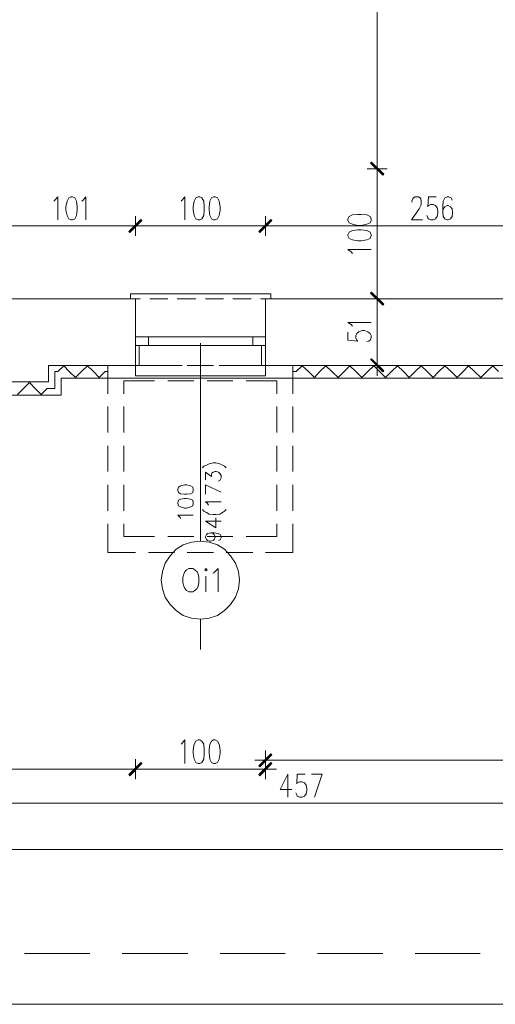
# Model space of a CAD drawing. Header units: inches. Extents: x 1504 to 12593, y -807 to 3183.
# Tile 15 of 256: x 2844 to 3208, y -807 to -52. Entities that reach past the tile are written whole.
import ezdxf

# ---------------------------------------------------------------- set-up
doc = ezdxf.new("R2010")
doc.units = ezdxf.units.IN
doc.header["$MEASUREMENT"] = 0
for name, color, linetype in [('at_Entity', 7, 'Continuous'), ('at_Rect', 7, 'Continuous'), ('at_Solid', 7, 'Continuous')]:
    doc.layers.add(name, color=color, linetype=linetype)

msp = doc.modelspace()

# ---------------------------------------------------------------- hatches: boundary and pattern name
at = {"layer": 'at_Solid', "lineweight": 15}
for points in [[(3122.93, -170.07), (3112.77, -161.61), (3113.61, -160.77)], [(3113.61, -160.77), (3112.77, -161.61), (3122.93, -170.07)], [(3122.09, -170.91), (3122.93, -170.07), (3112.77, -161.61)], [(3112.77, -161.61), (3122.93, -170.07), (3122.09, -170.91)], [(2927.33, -213.99), (2928.23, -214.84), (2936.65, -204.7)], [(2936.65, -204.7), (2928.23, -214.84), (2927.33, -213.99)], [(2928.23, -214.84), (2936.65, -204.7), (2937.49, -205.55)], [(2937.49, -205.55), (2936.65, -204.7), (2928.23, -214.84)], [(3027.03, -213.99), (3027.86, -214.84), (3036.34, -204.7)], [(3036.34, -204.7), (3027.86, -214.84), (3027.03, -213.99)], [(3027.86, -214.84), (3036.34, -204.7), (3037.18, -205.55)], [(3037.18, -205.55), (3036.34, -204.7), (3027.86, -214.84)], [(3113.61, -260.46), (3112.77, -261.3), (3122.93, -269.75)], [(3122.93, -269.75), (3112.77, -261.3), (3113.61, -260.46)], [(3112.77, -261.3), (3122.93, -269.75), (3122.09, -270.59)], [(3122.09, -270.59), (3122.93, -269.75), (3112.77, -261.3)], [(3122.93, -320.86), (3112.77, -311.99), (3113.61, -311.57)], [(3122.09, -321.7), (3122.93, -320.86), (3112.77, -311.99)], [(3027.03, -623.72), (3027.86, -624.57), (3036.34, -614.43)], [(3027.86, -624.57), (3036.34, -614.43), (3037.18, -615.27)], [(2936.65, -621.19), (2928.23, -631.33), (2927.33, -630.48)], [(2927.33, -630.48), (2928.23, -631.33), (2936.65, -621.19)], [(2937.49, -622.03), (2936.65, -621.19), (2928.23, -631.33)], [(2928.23, -631.33), (2936.65, -621.19), (2937.49, -622.03)], [(3036.34, -621.19), (3027.86, -631.33), (3027.03, -630.48)], [(3037.18, -622.03), (3036.34, -621.19), (3027.86, -631.33)]]:
    msp.add_hatch(color=7, dxfattribs=at).paths.add_polyline_path(points)

# ---------------------------------------------------------------- linework, layer by layer
at = {"layer": 'at_Entity', "color": 7, "lineweight": 15}
for p, q in [((3117.85, 217.7), (3117.85, -160.35)), ((3117.85, -157.81), (3117.85, -174.29)), ((3117.85, -174.29), (3117.85, -157.81)), ((3125.44, -165.84), (3110.26, -165.84)), ((3110.26, -165.84), (3125.44, -165.84)), ((3112.77, -161.61), (3113.61, -160.77)), ((3113.61, -160.77), (3112.77, -161.61)), ((3122.93, -170.07), (3112.77, -161.61)), ((3112.77, -161.61), (3122.09, -170.91)), ((3122.93, -170.07), (3112.77, -161.61)), ((3112.77, -161.61), (3122.93, -170.07)), ((3112.77, -161.61), (3122.93, -170.07)), ((3122.09, -170.91), (3112.77, -161.61)), ((3113.22, -161.2), (3122.48, -170.48)), ((3122.48, -170.48), (3113.22, -161.2)), ((3113.61, -160.77), (3122.93, -170.07)), ((3122.93, -170.07), (3113.61, -160.77)), ((3117.85, -171.33), (3117.85, -260.03)), ((3122.09, -170.91), (3122.93, -170.07)), ((3122.93, -170.07), (3122.09, -170.91)), ((2870.77, -189.92), (2872.89, -187.38)), ((2872.89, -187.38), (2872.89, -205.12)), ((2881.31, -188.22), (2880.03, -190.76)), ((2882.98, -187.38), (2881.31, -188.22)), ((2884.27, -187.38), (2882.98, -187.38)), ((2885.94, -188.22), (2884.27, -187.38)), ((2887.22, -190.76), (2885.94, -188.22)), ((2892.3, -189.92), (2894.42, -187.38)), ((2894.42, -187.38), (2894.42, -205.12)), ((2968.34, -189.92), (2970.46, -187.38)), ((2970.46, -187.38), (2970.46, -205.12)), ((2978.88, -188.22), (2977.6, -190.76)), ((2980.56, -187.38), (2978.88, -188.22)), ((2981.84, -187.38), (2980.56, -187.38)), ((2983.51, -188.22), (2981.84, -187.38)), ((2984.8, -190.76), (2983.51, -188.22)), ((2990.71, -188.22), (2989.43, -190.76)), ((2992.38, -187.38), (2990.71, -188.22)), ((2993.67, -187.38), (2992.38, -187.38)), ((2995.34, -188.22), (2993.67, -187.38)), ((2996.62, -190.76), (2995.34, -188.22)), ((3145.3, -189.07), (3145.74, -188.22)), ((3145.74, -188.22), (3147.03, -187.38)), ((3147.03, -187.38), (3149.54, -187.38)), ((3149.54, -187.38), (3150.82, -188.22)), ((3150.82, -188.22), (3151.21, -189.07)), ((3157.12, -187.38), (3156.73, -194.99)), ((3163.04, -187.38), (3157.12, -187.38)), ((3169.79, -188.22), (3168.56, -190.76)), ((3171.52, -187.38), (3169.79, -188.22)), ((3172.74, -187.38), (3171.52, -187.38)), ((3174.47, -188.22), (3172.74, -187.38)), ((3175.31, -189.92), (3174.47, -188.22)), ((2869.93, -190.76), (2870.77, -189.92)), ((2880.03, -190.76), (2879.19, -194.99)), ((2879.19, -194.99), (2879.19, -197.52)), ((2887.67, -194.99), (2887.22, -190.76)), ((2887.67, -197.52), (2887.67, -194.99)), ((2891.46, -190.76), (2892.3, -189.92)), ((2967.5, -190.76), (2968.34, -189.92)), ((2977.6, -190.76), (2976.76, -194.99)), ((2976.76, -194.99), (2976.76, -197.52)), ((2985.24, -194.99), (2984.8, -190.76)), ((2985.24, -197.52), (2985.24, -194.99)), ((2989.43, -190.76), (2989.04, -194.99)), ((2989.04, -194.99), (2989.04, -197.52)), ((2997.46, -194.99), (2996.62, -190.76)), ((2997.46, -197.52), (2997.46, -194.99)), ((3144.46, -190.76), (3145.3, -189.07)), ((3144.46, -191.61), (3144.46, -190.76)), ((3151.21, -194.14), (3149.98, -196.68)), ((3151.21, -189.07), (3151.66, -190.76)), ((3151.66, -192.45), (3151.21, -194.14)), ((3151.66, -190.76), (3151.66, -192.45)), ((3156.73, -194.99), (3157.12, -194.14)), ((3157.12, -194.14), (3158.85, -193.3)), ((3158.85, -193.3), (3160.92, -193.3)), ((3160.92, -193.3), (3162.65, -194.14)), ((3162.65, -194.14), (3163.93, -195.83)), ((3163.93, -195.83), (3164.32, -198.37)), ((3168.56, -190.76), (3168.11, -194.99)), ((3168.11, -194.99), (3168.11, -199.21)), ((3169.79, -194.99), (3168.56, -196.68)), ((3171.52, -194.14), (3169.79, -194.99)), ((3172.35, -194.14), (3171.52, -194.14)), ((3174.03, -194.99), (3172.35, -194.14)), ((3175.31, -196.68), (3174.03, -194.99)), ((2879.19, -197.52), (2880.03, -201.74)), ((2880.03, -201.74), (2881.31, -204.28)), ((2885.94, -204.28), (2887.22, -201.74)), ((2887.22, -201.74), (2887.67, -197.52)), ((2932.41, -217.37), (2932.41, -202.17)), ((2932.41, -202.17), (2932.41, -217.37)), ((2976.76, -197.52), (2977.6, -201.74)), ((2977.6, -201.74), (2978.88, -204.28)), ((2983.51, -204.28), (2984.8, -201.74)), ((2984.8, -201.74), (2985.24, -197.52)), ((2989.04, -197.52), (2989.43, -201.74)), ((2989.43, -201.74), (2990.71, -204.28)), ((2995.34, -204.28), (2996.62, -201.74)), ((2996.62, -201.74), (2997.46, -197.52)), ((3032.1, -217.37), (3032.1, -202.17)), ((3032.1, -202.17), (3032.1, -217.37)), ((3096.31, -202.59), (3095.48, -204.28)), ((3098.82, -201.32), (3096.31, -202.59)), ((3103.06, -200.9), (3098.82, -201.32)), ((3105.63, -200.9), (3103.06, -200.9)), ((3109.82, -201.32), (3105.63, -200.9)), ((3112.38, -202.59), (3109.82, -201.32)), ((3113.22, -204.28), (3112.38, -202.59)), ((3149.98, -196.68), (3144.07, -205.12)), ((3156.73, -203.43), (3155.9, -201.74)), ((3157.12, -204.28), (3156.73, -203.43)), ((3163.93, -202.59), (3162.65, -204.28)), ((3164.32, -200.05), (3163.93, -202.59)), ((3164.32, -198.37), (3164.32, -200.05)), ((3168.56, -196.68), (3168.11, -199.21)), ((3168.11, -199.21), (3168.56, -202.59)), ((3168.56, -202.59), (3169.79, -204.28)), ((3174.03, -204.28), (3175.31, -202.59)), ((3175.7, -199.21), (3175.31, -196.68)), ((3175.31, -202.59), (3175.7, -200.05)), ((3175.7, -200.05), (3175.7, -199.21)), ((2926.94, -209.77), (2837.41, -209.77)), ((2881.31, -204.28), (2882.98, -205.12)), ((2882.98, -205.12), (2884.27, -205.12)), ((2884.27, -205.12), (2885.94, -204.28)), ((2940.89, -209.77), (2923.99, -209.77)), ((2923.99, -209.77), (2940.89, -209.77)), ((2936.65, -204.7), (2927.33, -213.99)), ((2927.33, -213.99), (2936.65, -204.7)), ((2937.1, -205.12), (2927.78, -214.42)), ((2927.78, -214.42), (2937.1, -205.12)), ((2928.23, -214.84), (2936.65, -204.7)), ((2928.23, -214.84), (2936.65, -204.7)), ((2936.65, -204.7), (2928.23, -214.84)), ((2936.65, -204.7), (2928.23, -214.84)), ((2937.49, -205.55), (2928.23, -214.84)), ((2928.23, -214.84), (2937.49, -205.55)), ((2936.65, -204.7), (2937.49, -205.55)), ((2937.49, -205.55), (2936.65, -204.7)), ((2937.93, -209.77), (3026.64, -209.77)), ((2978.88, -204.28), (2980.56, -205.12)), ((2980.56, -205.12), (2981.84, -205.12)), ((2981.84, -205.12), (2983.51, -204.28)), ((2990.71, -204.28), (2992.38, -205.12)), ((2992.38, -205.12), (2993.67, -205.12)), ((2993.67, -205.12), (2995.34, -204.28)), ((3040.58, -209.77), (3024.07, -209.77)), ((3024.07, -209.77), (3040.58, -209.77)), ((3036.34, -204.7), (3027.03, -213.99)), ((3027.03, -213.99), (3036.34, -204.7)), ((3036.73, -205.12), (3027.47, -214.42)), ((3027.47, -214.42), (3036.73, -205.12)), ((3027.86, -214.84), (3036.34, -204.7)), ((3027.86, -214.84), (3036.34, -204.7)), ((3036.34, -204.7), (3027.86, -214.84)), ((3036.34, -204.7), (3027.86, -214.84)), ((3037.18, -205.55), (3027.86, -214.84)), ((3027.86, -214.84), (3037.18, -205.55)), ((3036.34, -204.7), (3037.18, -205.55)), ((3037.18, -205.55), (3036.34, -204.7)), ((3037.63, -209.77), (3282.2, -209.77)), ((3095.48, -204.28), (3095.48, -205.55)), ((3095.48, -205.55), (3096.31, -207.23)), ((3096.31, -207.23), (3098.82, -208.5)), ((3098.82, -208.5), (3103.06, -209.35)), ((3103.06, -209.35), (3105.63, -209.35)), ((3105.63, -209.35), (3109.82, -208.5)), ((3109.82, -208.5), (3112.38, -207.23)), ((3112.38, -207.23), (3113.22, -205.55)), ((3113.22, -205.55), (3113.22, -204.28)), ((3144.07, -205.12), (3152.49, -205.12)), ((3158.85, -205.12), (3157.12, -204.28)), ((3160.92, -205.12), (3158.85, -205.12)), ((3162.65, -204.28), (3160.92, -205.12)), ((3169.79, -204.28), (3171.52, -205.12)), ((3171.52, -205.12), (3172.35, -205.12)), ((3172.35, -205.12), (3174.03, -204.28)), ((2927.33, -213.99), (2928.23, -214.84)), ((2928.23, -214.84), (2927.33, -213.99)), ((3027.03, -213.99), (3027.86, -214.84)), ((3027.86, -214.84), (3027.03, -213.99)), ((3096.31, -214.42), (3095.48, -216.53)), ((3095.48, -216.53), (3095.48, -217.37)), ((3095.48, -217.37), (3096.31, -219.49)), ((3098.82, -213.15), (3096.31, -214.42)), ((3103.06, -212.73), (3098.82, -213.15)), ((3105.63, -212.73), (3103.06, -212.73)), ((3109.82, -213.15), (3105.63, -212.73)), ((3112.38, -214.42), (3109.82, -213.15)), ((3113.22, -216.53), (3112.38, -214.42)), ((3112.38, -219.49), (3113.22, -217.37)), ((3113.22, -217.37), (3113.22, -216.53)), ((3096.31, -219.49), (3098.82, -220.33)), ((3098.82, -220.33), (3103.06, -221.17)), ((3103.06, -221.17), (3105.63, -221.17)), ((3105.63, -221.17), (3109.82, -220.33)), ((3109.82, -220.33), (3112.38, -219.49)), ((3097.99, -229.62), (3095.48, -227.93)), ((3095.48, -227.93), (3113.22, -227.93)), ((3098.82, -230.89), (3097.99, -229.62)), ((3036.34, -261.72), (2928.62, -261.72)), ((2928.62, -261.72), (2928.62, -265.52)), ((3036.34, -265.52), (3036.34, -261.72)), ((3113.61, -260.46), (3112.77, -261.3)), ((3112.77, -261.3), (3113.61, -260.46)), ((3112.77, -261.3), (3122.93, -269.75)), ((3112.77, -261.3), (3122.93, -269.75)), ((3122.09, -270.59), (3112.77, -261.3)), ((3122.93, -269.75), (3112.77, -261.3)), ((3112.77, -261.3), (3122.09, -270.59)), ((3122.93, -269.75), (3112.77, -261.3)), ((3122.48, -270.17), (3113.22, -260.88)), ((3113.22, -260.88), (3122.48, -270.17)), ((3122.93, -269.75), (3113.61, -260.46)), ((3113.61, -260.46), (3122.93, -269.75)), ((3117.85, -273.98), (3117.85, -257.5)), ((3117.85, -257.5), (3117.85, -273.98)), ((2932.41, -265.52), (2831.49, -265.52)), ((2936.2, -265.52), (2928.62, -265.52)), ((2932.41, -265.52), (2932.41, -316.64)), ((2932.41, -301.43), (2932.41, -265.52)), ((2957.35, -265.52), (2943.4, -265.52)), ((2978.88, -265.52), (2964.54, -265.52)), ((3000.03, -265.52), (2986.08, -265.52)), ((3021.11, -265.52), (3007.17, -265.52)), ((3036.34, -265.52), (3028.31, -265.52)), ((3287.67, -265.52), (3032.1, -265.52)), ((3032.1, -265.52), (3032.1, -316.64)), ((3032.1, -301.43), (3032.1, -265.52)), ((3110.26, -265.52), (3125.44, -265.52)), ((3125.44, -265.52), (3110.26, -265.52)), ((3117.85, -310.72), (3117.85, -271.02)), ((3122.93, -269.75), (3122.09, -270.59)), ((3122.09, -270.59), (3122.93, -269.75)), ((3097.99, -285.38), (3095.48, -283.69)), ((3095.48, -283.69), (3113.22, -283.69)), ((3098.82, -286.64), (3097.99, -285.38)), ((3095.48, -291.29), (3095.48, -297.21)), ((3101.39, -293.82), (3102.23, -292.14)), ((3101.39, -295.52), (3101.39, -293.82)), ((3102.23, -292.14), (3103.9, -290.87)), ((3103.9, -290.87), (3106.47, -290.03)), ((3106.47, -290.03), (3108.14, -290.03)), ((3108.14, -290.03), (3110.65, -290.87)), ((3110.65, -290.87), (3112.38, -292.14)), ((3112.38, -292.14), (3113.22, -293.82)), ((3113.22, -293.82), (3113.22, -295.52)), ((2935.37, -301.43), (2935.37, -316.64)), ((3022.4, -294.67), (2942.56, -294.67)), ((3022.4, -301.43), (2942.56, -301.43)), ((2982.28, -299.74), (2982.28, -451.38)), ((3029.15, -301.43), (3029.15, -316.64)), ((3095.48, -297.21), (3103.06, -298.05)), ((3102.23, -297.21), (3101.39, -295.52)), ((3103.06, -298.05), (3102.23, -297.21)), ((3111.54, -298.05), (3109.82, -298.47)), ((3112.38, -297.21), (3111.54, -298.05)), ((3113.22, -295.52), (3112.38, -297.21)), ((3117.85, -308.19), (3117.85, -324.66)), ((2932.41, -316.64), (2865.69, -316.64)), ((2865.69, -329.31), (2865.69, -316.64)), ((2872.89, -321.28), (2877.52, -317.06)), ((2877.52, -317.06), (2881.76, -321.28)), ((2891.02, -321.28), (2895.65, -317.06)), ((2895.65, -317.06), (2900.33, -321.28)), ((2911.32, -316.64), (2932.41, -316.64)), ((2911.32, -338.6), (2911.32, -316.64)), ((2932.41, -316.64), (2932.41, -324.66)), ((2946.8, -316.64), (2932.41, -316.64)), ((2942.56, -316.64), (2962.42, -316.64)), ((2968.34, -316.64), (2953.94, -316.64)), ((2972.13, -316.64), (2992.38, -316.64)), ((2989.43, -316.64), (2975.09, -316.64)), ((3010.57, -316.64), (2996.62, -316.64)), ((3002.15, -316.64), (3022.4, -316.64)), ((3032.1, -316.64), (3017.77, -316.64)), ((3533.07, -316.64), (3032.1, -316.64)), ((3032.1, -324.66), (3032.1, -316.64)), ((3032.1, -316.64), (3053.25, -316.64)), ((3053.25, -316.64), (3053.25, -338.6)), ((3055.76, -321.28), (3060.39, -317.06)), ((3060.39, -317.06), (3065.07, -321.28)), ((3073.94, -321.28), (3078.57, -317.06)), ((3078.57, -317.06), (3083.2, -321.28)), ((3092.52, -321.28), (3096.76, -317.06)), ((3096.76, -317.06), (3101.39, -321.28)), ((3125.44, -316.64), (3110.26, -316.64)), ((3110.65, -321.28), (3115.34, -317.06)), ((3112.77, -311.99), (3113.61, -311.57)), ((3122.93, -320.86), (3112.77, -311.99)), ((3112.77, -311.99), (3122.09, -321.7)), ((3122.93, -320.86), (3112.77, -311.99)), ((3113.22, -311.99), (3122.48, -321.28)), ((3113.61, -311.57), (3122.93, -320.86)), ((3115.34, -317.06), (3119.52, -321.28)), ((3128.84, -321.28), (3133.47, -317.06)), ((3133.47, -317.06), (3138.16, -321.28)), ((3147.03, -321.28), (3151.66, -317.06)), ((3151.66, -317.06), (3156.29, -321.28)), ((3165.16, -321.28), (3169.79, -317.06)), ((3169.79, -317.06), (3174.47, -321.28)), ((3183.73, -321.28), (3187.97, -317.06)), ((3187.97, -317.06), (3192.6, -321.28)), ((3201.92, -321.28), (3206.55, -317.06)), ((3206.55, -317.06), (3210.79, -321.28)), ((2872.89, -321.28), (2870.77, -321.28)), ((2870.77, -334.38), (2870.77, -321.28)), ((2886.39, -325.93), (2881.76, -321.28)), ((2891.02, -321.28), (2886.39, -325.93)), ((2904.57, -325.93), (2900.33, -321.28)), ((2909.2, -321.28), (2904.57, -325.93)), ((2911.32, -321.28), (2909.2, -321.28)), ((2932.41, -324.66), (3032.1, -324.66)), ((3055.76, -321.28), (3053.25, -321.28)), ((3069.7, -325.93), (3065.07, -321.28)), ((3073.94, -321.28), (3069.7, -325.93)), ((3087.89, -325.93), (3083.2, -321.28)), ((3092.52, -321.28), (3087.89, -325.93)), ((3106.02, -325.93), (3101.39, -321.28)), ((3110.65, -321.28), (3106.02, -325.93)), ((3124.21, -325.93), (3119.52, -321.28)), ((3122.09, -321.7), (3122.93, -320.86)), ((3128.84, -321.28), (3124.21, -325.93)), ((3142.34, -325.93), (3138.16, -321.28)), ((3147.03, -321.28), (3142.34, -325.93)), ((3160.92, -325.93), (3156.29, -321.28)), ((3165.16, -321.28), (3160.92, -325.93)), ((3179.1, -325.93), (3174.47, -321.28)), ((3183.73, -321.28), (3179.1, -325.93)), ((3197.29, -325.93), (3192.6, -321.28)), ((3201.92, -321.28), (3197.29, -325.93)), ((1981.63, -329.31), (2865.69, -329.31)), ((2846.67, -334.38), (2851.3, -329.73)), ((2851.3, -329.73), (2855.54, -334.38)), ((3533.07, -326.35), (2875.4, -326.35)), ((2875.4, -339.45), (2875.4, -326.35)), ((2923.54, -328.46), (2947.19, -328.46)), ((2923.54, -338.6), (2923.54, -328.46)), ((2957.35, -328.46), (2977.21, -328.46)), ((2987.36, -328.46), (3007.17, -328.46)), ((3017.32, -328.46), (3040.97, -328.46)), ((3040.97, -328.46), (3040.97, -338.6)), ((2266.7, -339.45), (2875.4, -339.45)), ((2846.67, -334.38), (2842.04, -339.02)), ((2860.17, -339.02), (2855.54, -334.38)), ((2864.85, -334.38), (2860.17, -339.02)), ((2864.85, -334.38), (2870.77, -334.38)), ((2911.32, -368.17), (2911.32, -348.32)), ((2923.54, -368.17), (2923.54, -348.32)), ((3040.97, -348.32), (3040.97, -368.17)), ((3053.25, -348.32), (3053.25, -368.17)), ((2911.32, -398.16), (2911.32, -378.31)), ((2923.54, -398.16), (2923.54, -378.31)), ((3040.97, -378.31), (3040.97, -398.16)), ((3053.25, -378.31), (3053.25, -398.16)), ((2986.92, -393.09), (2989.04, -392.25)), ((2989.04, -392.25), (2991.99, -391.4)), ((2991.99, -391.4), (2994.11, -391.4)), ((2994.11, -391.4), (2997.07, -392.25)), ((2997.07, -392.25), (2999.19, -393.09)), ((2983.96, -395.2), (2984.8, -393.94)), ((2984.8, -393.94), (2986.92, -393.09)), ((2986.08, -404.5), (2986.08, -398.58)), ((2986.08, -398.58), (2990.71, -401.96)), ((2990.71, -400.27), (2991.16, -399.43)), ((2991.16, -399.43), (2991.99, -398.58)), ((2991.99, -398.58), (2993.67, -398.16)), ((2993.67, -398.16), (2994.5, -398.16)), ((2994.5, -398.16), (2996.23, -398.58)), ((2996.23, -398.58), (2997.46, -399.85)), ((2997.46, -399.85), (2998.3, -401.12)), ((2999.19, -393.09), (3000.86, -393.94)), ((3000.86, -393.94), (3002.15, -395.2)), ((2990.71, -401.96), (2990.71, -400.27)), ((2997.07, -404.92), (2995.79, -405.34)), ((2997.46, -404.5), (2997.07, -404.92)), ((2998.3, -402.81), (2997.46, -404.5)), ((2998.3, -401.12), (2998.3, -402.81)), ((2911.32, -428.15), (2911.32, -408.3)), ((2923.54, -428.15), (2923.54, -408.3)), ((2965.38, -409.99), (2964.94, -411.68)), ((2964.94, -411.68), (2964.94, -412.52)), ((2964.94, -412.52), (2965.38, -414.21)), ((2967.05, -409.14), (2965.38, -409.99)), ((2965.38, -414.21), (2967.05, -415.06)), ((2970.01, -408.3), (2967.05, -409.14)), ((2967.05, -415.06), (2970.01, -415.48)), ((2971.69, -408.3), (2970.01, -408.3)), ((2974.64, -409.14), (2971.69, -408.3)), ((2971.69, -415.48), (2974.64, -415.06)), ((2976.37, -409.99), (2974.64, -409.14)), ((2974.64, -415.06), (2976.37, -414.21)), ((2976.76, -411.68), (2976.37, -409.99)), ((2976.37, -414.21), (2976.76, -412.52)), ((2976.76, -412.52), (2976.76, -411.68)), ((2986.08, -415.48), (2986.08, -408.3)), ((2986.08, -408.3), (2998.3, -413.79)), ((3040.97, -408.3), (3040.97, -428.15)), ((3053.25, -408.3), (3053.25, -428.15)), ((2965.38, -420.12), (2964.94, -421.81)), ((2964.94, -421.81), (2964.94, -422.66)), ((2964.94, -422.66), (2965.38, -424.35)), ((2967.05, -419.28), (2965.38, -420.12)), ((2970.01, -418.86), (2967.05, -419.28)), ((2970.01, -415.48), (2971.69, -415.48)), ((2971.69, -418.86), (2970.01, -418.86)), ((2974.64, -419.28), (2971.69, -418.86)), ((2976.37, -420.12), (2974.64, -419.28)), ((2976.76, -421.81), (2976.37, -420.12)), ((2976.37, -424.35), (2976.76, -422.66)), ((2976.76, -422.66), (2976.76, -421.81)), ((2987.75, -422.66), (2986.08, -421.39)), ((2986.08, -421.39), (2998.3, -421.39)), ((2988.59, -423.93), (2987.75, -422.66)), ((2965.38, -424.35), (2967.05, -425.19)), ((2967.05, -425.19), (2970.01, -426.04)), ((2970.01, -426.04), (2971.69, -426.04)), ((2971.69, -426.04), (2974.64, -425.19)), ((2974.64, -425.19), (2976.37, -424.35)), ((2983.96, -427.31), (2984.8, -428.57)), ((2984.8, -428.57), (2986.92, -429.42)), ((2986.92, -429.42), (2989.04, -430.68)), ((2997.07, -430.68), (2999.19, -429.42)), ((2999.19, -429.42), (3000.86, -428.57)), ((3000.86, -428.57), (3002.15, -427.31)), ((2966.66, -433.22), (2964.94, -431.53)), ((2964.94, -431.53), (2976.76, -431.53)), ((2967.05, -434.06), (2966.66, -433.22)), ((2986.08, -436.18), (2994.11, -441.24)), ((2986.08, -436.18), (2998.3, -436.18)), ((2989.04, -430.68), (2991.99, -431.11)), ((2991.99, -431.11), (2994.11, -431.11)), ((2994.11, -431.11), (2997.07, -430.68)), ((2994.11, -441.24), (2994.11, -433.64)), ((2911.32, -460.25), (2911.32, -438.29)), ((2923.54, -448), (2923.54, -438.29)), ((2986.92, -446.31), (2987.75, -445.47)), ((2987.75, -445.47), (2990.32, -445.05)), ((2990.32, -445.05), (2991.99, -445.47)), ((2990.32, -445.05), (2992.83, -445.05)), ((2991.99, -445.47), (2992.83, -446.31)), ((2992.83, -445.05), (2995.79, -445.47)), ((2995.79, -445.47), (2997.46, -446.31)), ((3040.97, -438.29), (3040.97, -448)), ((3053.25, -438.29), (3053.25, -460.25)), ((2947.19, -448), (2923.54, -448)), ((2977.21, -448), (2957.35, -448)), ((2975.53, -452.23), (2969.17, -454.34)), ((2982.28, -451.38), (2975.53, -452.23)), ((2989.04, -452.23), (2982.28, -451.38)), ((2986.08, -448), (2986.92, -446.31)), ((2986.08, -448.43), (2986.08, -448)), ((2986.92, -450.12), (2986.08, -448.43)), ((2987.75, -450.96), (2986.92, -450.12)), ((3007.17, -448), (2987.36, -448)), ((2989.43, -451.38), (2987.75, -450.96)), ((2995.34, -454.34), (2989.04, -452.23)), ((2990.32, -451.38), (2989.43, -451.38)), ((2991.99, -450.96), (2990.32, -451.38)), ((2992.83, -450.12), (2991.99, -450.96)), ((2992.83, -446.31), (2993.67, -448)), ((2993.67, -448.43), (2992.83, -450.12)), ((2993.67, -448), (2993.67, -448.43)), ((2997.46, -450.54), (2996.23, -450.96)), ((2997.46, -446.31), (2998.3, -448)), ((2998.3, -448.85), (2997.46, -450.54)), ((2998.3, -448), (2998.3, -448.85)), ((3040.97, -448), (3017.32, -448)), ((2932.41, -460.25), (2911.32, -460.25)), ((2962.42, -460.25), (2942.56, -460.25)), ((2963.71, -457.72), (2959.02, -462.79)), ((2969.17, -454.34), (2963.71, -457.72)), ((2992.38, -460.25), (2972.13, -460.25)), ((3000.86, -457.72), (2995.34, -454.34)), ((3005.49, -462.79), (3000.86, -457.72)), ((3022.4, -460.25), (3002.15, -460.25)), ((3053.25, -460.25), (3032.1, -460.25)), ((2959.02, -462.79), (2955.23, -468.28)), ((3009.29, -468.28), (3005.49, -462.79)), ((2953.11, -474.61), (2952.27, -481.37)), ((2955.23, -468.28), (2953.11, -474.61)), ((2970.46, -475.04), (2969.62, -476.73)), ((2971.69, -473.35), (2970.46, -475.04)), ((2973.41, -472.5), (2971.69, -473.35)), ((2976.37, -472.5), (2973.41, -472.5)), ((2978.05, -473.35), (2976.37, -472.5)), ((2979.72, -475.04), (2978.05, -473.35)), ((2980.56, -476.73), (2979.72, -475.04)), ((2986.47, -472.5), (2985.63, -473.35)), ((2985.63, -473.35), (2986.47, -474.19)), ((2987.36, -473.35), (2986.47, -472.5)), ((2986.47, -474.19), (2987.36, -473.35)), ((2991.99, -475.88), (2993.28, -475.04)), ((2993.28, -475.04), (2995.79, -472.5)), ((2995.79, -472.5), (2995.79, -490.24)), ((3011.41, -474.61), (3009.29, -468.28)), ((3012.24, -481.37), (3011.41, -474.61)), ((2952.27, -481.37), (2953.11, -488.13)), ((2969.62, -476.73), (2968.73, -479.26)), ((2968.73, -479.26), (2968.73, -483.48)), ((2981, -479.26), (2980.56, -476.73)), ((2981, -483.48), (2981, -479.26)), ((2986.47, -478.42), (2986.47, -490.24)), ((3011.41, -488.13), (3012.24, -481.37)), ((2953.11, -488.13), (2955.23, -494.47)), ((2968.73, -483.48), (2969.62, -486.02)), ((2969.62, -486.02), (2970.46, -487.71)), ((2970.46, -487.71), (2971.69, -489.4)), ((2971.69, -489.4), (2973.41, -490.24)), ((2973.41, -490.24), (2976.37, -490.24)), ((2976.37, -490.24), (2978.05, -489.4)), ((2978.05, -489.4), (2979.72, -487.71)), ((2979.72, -487.71), (2980.56, -486.02)), ((2980.56, -486.02), (2981, -483.48)), ((3009.29, -494.47), (3011.41, -488.13)), ((2955.23, -494.47), (2959.02, -499.96)), ((3005.49, -499.96), (3009.29, -494.47)), ((2959.02, -499.96), (2963.71, -504.6)), ((2963.71, -504.6), (2969.17, -508.41)), ((2995.34, -508.41), (3000.86, -504.6)), ((3000.86, -504.6), (3005.49, -499.96)), ((2969.17, -508.41), (2975.53, -510.52)), ((2975.53, -510.52), (2982.28, -511.36)), ((2982.28, -511.36), (2989.04, -510.52)), ((2982.28, -511.36), (2982.28, -534.59)), ((2989.04, -510.52), (2995.34, -508.41)), ((2968.34, -606.4), (2970.46, -603.87)), ((2970.46, -603.87), (2970.46, -622.03)), ((2980.56, -603.87), (2978.88, -604.72)), ((2981.84, -603.87), (2980.56, -603.87)), ((2983.51, -604.72), (2981.84, -603.87)), ((2992.38, -603.87), (2990.71, -604.72)), ((2993.67, -603.87), (2992.38, -603.87)), ((2995.34, -604.72), (2993.67, -603.87)), ((2967.5, -607.25), (2968.34, -606.4)), ((2977.6, -607.25), (2976.76, -611.47)), ((2976.76, -611.47), (2976.76, -614.01)), ((2978.88, -604.72), (2977.6, -607.25)), ((2984.8, -607.25), (2983.51, -604.72)), ((2985.24, -611.47), (2984.8, -607.25)), ((2985.24, -614.01), (2985.24, -611.47)), ((2989.43, -607.25), (2989.04, -611.47)), ((2989.04, -611.47), (2989.04, -614.01)), ((2990.71, -604.72), (2989.43, -607.25)), ((2996.62, -607.25), (2995.34, -604.72)), ((2997.46, -611.47), (2996.62, -607.25)), ((2997.46, -614.01), (2997.46, -611.47)), ((2932.41, -618.65), (2932.41, -633.86)), ((2932.41, -633.86), (2932.41, -618.65)), ((2976.76, -614.01), (2977.6, -618.65)), ((2977.6, -618.65), (2978.88, -621.19)), ((2983.51, -621.19), (2984.8, -618.65)), ((2984.8, -618.65), (2985.24, -614.01)), ((2989.04, -614.01), (2989.43, -618.65)), ((2989.43, -618.65), (2990.71, -621.19)), ((2995.34, -621.19), (2996.62, -618.65)), ((2996.62, -618.65), (2997.46, -614.01)), ((3036.34, -614.43), (3027.03, -623.72)), ((3036.73, -614.85), (3027.47, -624.14)), ((3027.86, -624.57), (3036.34, -614.43)), ((3027.86, -624.57), (3036.34, -614.43)), ((3037.18, -615.27), (3027.86, -624.57)), ((3032.1, -626.68), (3032.1, -611.9)), ((3032.1, -618.65), (3032.1, -633.86)), ((3036.34, -614.43), (3037.18, -615.27)), ((2679.42, -626.26), (2926.94, -626.26)), ((2923.99, -626.26), (2940.89, -626.26)), ((2940.89, -626.26), (2923.99, -626.26)), ((2927.33, -630.48), (2936.65, -621.19)), ((2936.65, -621.19), (2927.33, -630.48)), ((2927.78, -630.9), (2937.1, -621.61)), ((2937.1, -621.61), (2927.78, -630.9)), ((2936.65, -621.19), (2928.23, -631.33)), ((2936.65, -621.19), (2928.23, -631.33)), ((2928.23, -631.33), (2936.65, -621.19)), ((2928.23, -631.33), (2936.65, -621.19)), ((2928.23, -631.33), (2937.49, -622.03)), ((2937.49, -622.03), (2928.23, -631.33)), ((2937.49, -622.03), (2936.65, -621.19)), ((2936.65, -621.19), (2937.49, -622.03)), ((2937.93, -626.26), (3026.64, -626.26)), ((2978.88, -621.19), (2980.56, -622.03)), ((2980.56, -622.03), (2981.84, -622.03)), ((2981.84, -622.03), (2983.51, -621.19)), ((2990.71, -621.19), (2992.38, -622.03)), ((2992.38, -622.03), (2993.67, -622.03)), ((2993.67, -622.03), (2995.34, -621.19)), ((3040.58, -619.5), (3024.07, -619.5)), ((3024.07, -626.26), (3040.58, -626.26)), ((3027.03, -630.48), (3036.34, -621.19)), ((3027.03, -623.72), (3027.86, -624.57)), ((3027.47, -630.9), (3036.73, -621.61)), ((3036.34, -621.19), (3027.86, -631.33)), ((3036.34, -621.19), (3027.86, -631.33)), ((3027.86, -631.33), (3037.18, -622.03)), ((3037.18, -622.03), (3036.34, -621.19)), ((3037.63, -619.5), (3527.61, -619.5)), ((2928.23, -631.33), (2927.33, -630.48)), ((2927.33, -630.48), (2928.23, -631.33)), ((3027.86, -631.33), (3027.03, -630.48)), ((3049.45, -630.06), (3043.54, -641.89)), ((3049.45, -630.06), (3049.45, -647.8)), ((3056.59, -630.06), (3056.2, -637.66)), ((3062.51, -630.06), (3056.59, -630.06)), ((3067.58, -630.06), (3075.62, -630.06)), ((3075.62, -630.06), (3069.7, -647.8)), ((3056.2, -637.66), (3056.59, -636.82)), ((3056.59, -636.82), (3058.32, -635.97)), ((3058.32, -635.97), (3060, -635.97)), ((3060, -635.97), (3062.12, -636.82)), ((3062.12, -636.82), (3063.34, -638.51)), ((3063.34, -638.51), (3063.79, -641.04)), ((3063.79, -641.04), (3063.79, -642.73)), ((3043.54, -641.89), (3052.41, -641.89)), ((3056.2, -646.11), (3055.37, -644.42)), ((3056.59, -646.95), (3056.2, -646.11)), ((3058.32, -647.8), (3056.59, -646.95)), ((3060, -647.8), (3058.32, -647.8)), ((3062.12, -646.95), (3060, -647.8)), ((3063.34, -645.27), (3062.12, -646.95)), ((3063.79, -642.73), (3063.34, -645.27)), ((2837.41, -652.45), (3282.2, -652.45)), ((1987.09, -687.93), (6705.31, -687.93)), ((2847.5, -767.76), (2897.38, -767.76)), ((2922.31, -767.76), (2972.58, -767.76)), ((2997.46, -767.76), (3047.33, -767.76)), ((3072.21, -767.76), (3122.09, -767.76)), ((3147.03, -767.76), (3196.84, -767.76))]:
    msp.add_line(p, q, dxfattribs=at)
at = {"layer": 'at_Rect', "color": 7, "lineweight": 15}
for p, q in [((2932.43, -294.67), (2942.56, -294.67)), ((2932.43, -294.67), (2932.43, -301.43)), ((2942.56, -301.43), (2932.43, -301.43)), ((2942.56, -301.43), (2942.56, -294.67)), ((3022.39, -294.67), (3032.1, -294.67)), ((3022.39, -294.67), (3022.39, -301.43)), ((3032.1, -301.43), (3022.39, -301.43)), ((3032.1, -301.43), (3032.1, -294.67)), ((9076.24, -806.62), (1504.27, -806.62))]:
    msp.add_line(p, q, dxfattribs=at)

doc.saveas('drawing.dxf')
